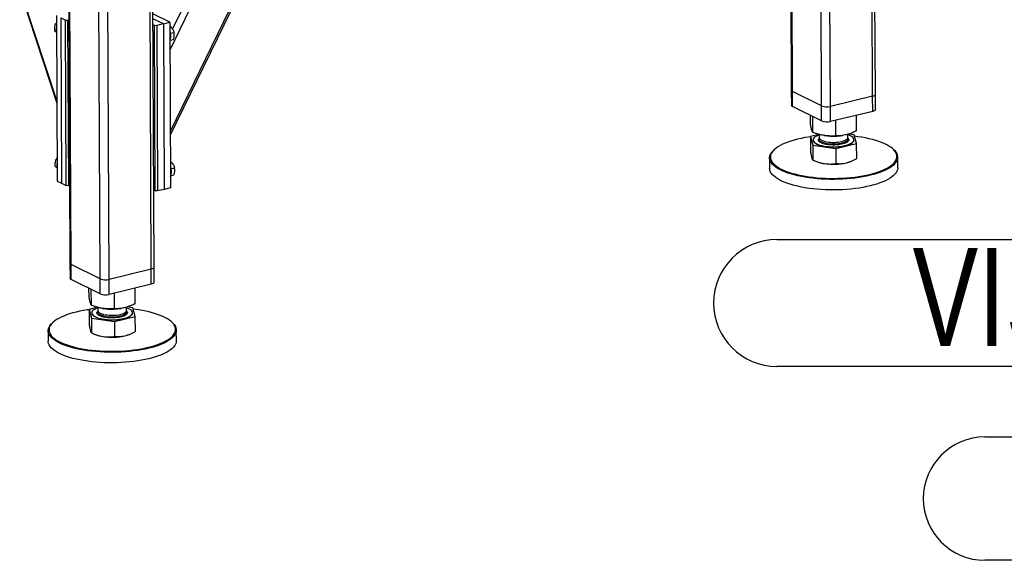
# Model space of a CAD drawing. Header units: millimetres. Extents: x 5 to 589, y 5 to 415.
# Tile 61 of 115: x 419 to 454, y 244 to 263. Entities that reach past the tile are written whole.
import ezdxf

# ---------------------------------------------------------------- set-up
doc = ezdxf.new("R2010")
doc.units = ezdxf.units.MM
doc.layers.add('NOTES', color=6, linetype='Continuous')
doc.layers.add('TRAIT-FORT', color=4, linetype='Continuous', lineweight=25)
doc.styles.add('SLDTEXTSTYLE0', font='TXT', dxfattribs={"width": 0.75})

# ---------------------------------------------------------------- blocks, each defined once
blk = doc.blocks.new('SW_NOTE_42')
at = {"layer": 'NOTES', "color": 0}
for p, q in [((-37.233, 0.046), (0, 0.046)), ((0, -4.482), (-37.233, -4.482))]:
    blk.add_line(p, q, dxfattribs=at)
blk.add_arc((-37.233, -2.218), 2.264, 90, 270, dxfattribs=at)
at = {"layer": 'NOTES', "color": 0, "insert": (-18.542, -0.248), "char_height": 3.5, "attachment_point": 2, "style": 'SLDTEXTSTYLE0'}
blk.add_mtext('VIS H M10x30-26', dxfattribs=at)
blk = doc.blocks.new('SW_NOTE_43')
at = {"layer": 'NOTES', "color": 0}
for p, q in [((-34.34, 0.046), (0, 0.046)), ((0, -4.356), (-34.34, -4.356))]:
    blk.add_line(p, q, dxfattribs=at)
blk.add_arc((-34.34, -2.155), 2.201, 90, 270, dxfattribs=at)
at = {"layer": 'NOTES', "color": 0, "insert": (-17.378, -0.211), "char_height": 3.5, "attachment_point": 2, "style": 'SLDTEXTSTYLE0'}
blk.add_mtext('RONDELLE M 10', dxfattribs=at)

msp = doc.modelspace()

# ---------------------------------------------------------------- linework, layer by layer
at = {"layer": 'TRAIT-FORT', "color": 4, "linetype": 'Continuous', "lineweight": 25}
for p, q in [((449.38697, 260.07463), (449.29223, 281.28303)), ((449.48568, 260.13938), (449.39113, 281.30674)), ((446.39271, 280.92731), (446.48491, 260.28647)), ((446.52538, 260.24239), (446.43307, 280.9075)), ((447.5642, 259.73253), (447.46988, 280.84616)), ((447.88215, 259.71388), (447.78741, 280.92228)), ((414.14127, 278.54915), (420.26727, 259.83376)), ((420.26688, 259.9212), (414.17491, 278.53265)), ((424.32458, 258.83615), (433.44648, 277.54369)), ((424.32521, 258.69384), (433.52578, 277.5627)), ((424.31162, 261.73715), (431.83003, 277.15618)), ((424.40062, 262.47007), (431.52613, 277.08333)), ((420.64391, 275.27166), (420.73842, 254.11437)), ((420.77889, 254.0703), (420.68427, 275.25185)), ((423.64048, 253.90254), (423.54574, 275.11094)), ((423.73919, 253.96729), (423.64464, 275.13465)), ((421.8177, 253.56043), (421.72309, 274.74199)), ((422.13566, 253.54179), (422.04092, 274.75019)), ((420.25332, 262.95599), (420.27971, 257.04832)), ((420.41563, 262.87632), (420.44202, 256.96865)), ((420.41563, 262.87632), (420.57795, 262.79666)), ((424.30723, 262.71832), (423.69877, 263.01697)), ((420.25448, 262.69568), (420.2233, 262.6651)), ((420.25469, 262.64969), (420.2233, 262.6651)), ((420.57795, 262.79666), (420.65744, 262.792)), ((420.60434, 256.88898), (420.57795, 262.79666)), ((420.65744, 262.792), (420.69961, 262.80211)), ((420.65744, 262.792), (420.68383, 256.88432)), ((424.07211, 262.66196), (423.69954, 262.84482)), ((423.70046, 262.63824), (423.75749, 262.61025)), ((423.78388, 256.70258), (423.75749, 262.61025)), ((423.75749, 262.61025), (423.83698, 262.60559)), ((424.07211, 262.66196), (423.83698, 262.60559)), ((423.83698, 262.60559), (423.86337, 256.69792)), ((424.07211, 262.66196), (424.30723, 262.71832)), ((424.07211, 262.66196), (424.0985, 256.75428)), ((424.30723, 262.71832), (424.33362, 256.81065)), ((424.30789, 262.57059), (424.32136, 262.57382)), ((424.32136, 262.57382), (424.30789, 262.57123)), ((420.2556, 262.36746), (420.19597, 262.39672)), ((424.32572, 262.3229), (424.44914, 262.35249)), ((424.32097, 262.07431), (424.43064, 262.1006)), ((446.48491, 260.28647), (446.48731, 259.7494)), ((447.5642, 259.73253), (446.52538, 260.24239)), ((446.52778, 259.70533), (446.52538, 260.24239)), ((449.38697, 260.07463), (447.88215, 259.71388)), ((449.38937, 259.53757), (449.38697, 260.07463)), ((449.48808, 259.60232), (449.48568, 260.13938)), ((447.56659, 259.19546), (446.52778, 259.70533)), ((447.56659, 259.19546), (447.5642, 259.73253)), ((447.88455, 259.17682), (447.88215, 259.71388)), ((447.16653, 259.09409), (447.1652, 259.39248)), ((447.25052, 258.78588), (447.24799, 259.35184)), ((449.38937, 259.53757), (447.88455, 259.17682)), ((448.81519, 258.84174), (448.8127, 259.39932)), ((448.07485, 258.65971), (448.07234, 259.22184)), ((447.47285, 258.71681), (447.16855, 258.64199)), ((447.4777, 258.71547), (447.4782, 258.60387)), ((447.64851, 258.6789), (447.67712, 258.67429)), ((448.30721, 258.6771), (448.34026, 258.68274)), ((448.50676, 258.60847), (448.50625, 258.7219)), ((448.73322, 258.69785), (448.53196, 258.72865)), ((448.81721, 258.38964), (448.73322, 258.69785)), ((447.16855, 258.64199), (447.25254, 258.33378)), ((447.16855, 258.64199), (447.17093, 258.10912)), ((447.25254, 258.33378), (448.07687, 258.2076)), ((447.25254, 258.33378), (447.25492, 257.80091)), ((447.26272, 258.51792), (447.26274, 258.51255)), ((448.07687, 258.2076), (448.81721, 258.38964)), ((448.72302, 258.51907), (448.72299, 258.52444)), ((448.81959, 257.85677), (448.81721, 258.38964)), ((445.89149, 258.18774), (445.86498, 258.16431)), ((448.07687, 258.2076), (448.07925, 257.67473)), ((450.12384, 258.18333), (450.09712, 258.20652)), ((420.27607, 257.86213), (420.2449, 257.83154)), ((420.27628, 257.81614), (420.2449, 257.83154)), ((424.34295, 257.74026), (424.32948, 257.73768)), ((424.32949, 257.73704), (424.34295, 257.74026)), ((445.70998, 257.87992), (445.71166, 257.50398)), ((447.31562, 257.77456), (447.38576, 257.74536)), ((448.60686, 257.75081), (448.63082, 257.76104)), ((450.28305, 257.5244), (450.28137, 257.90034)), ((420.27719, 257.5339), (420.21756, 257.56317)), ((424.34256, 257.24076), (424.45223, 257.26705)), ((424.34731, 257.48935), (424.47073, 257.51893)), ((420.27971, 257.04832), (420.44202, 256.96865)), ((420.44202, 256.96865), (420.60434, 256.88898)), ((420.726, 256.89443), (420.68383, 256.88432)), ((420.68383, 256.88432), (420.60434, 256.88898)), ((423.78388, 256.70258), (423.72685, 256.73057)), ((423.86337, 256.69792), (423.78388, 256.70258)), ((424.0985, 256.75428), (423.86337, 256.69792)), ((424.33362, 256.81065), (424.0985, 256.75428)), ((420.73842, 254.11437), (420.74082, 253.57731)), ((421.8177, 253.56043), (420.77889, 254.0703)), ((420.78129, 253.53324), (420.77889, 254.0703)), ((423.64048, 253.90254), (422.13566, 253.54179)), ((423.64288, 253.36548), (423.64048, 253.90254)), ((423.74159, 253.43023), (423.73919, 253.96729)), ((421.8201, 253.02337), (420.78129, 253.53324)), ((421.8201, 253.02337), (421.8177, 253.56043)), ((422.13806, 253.00473), (422.13566, 253.54179)), ((421.42004, 252.922), (421.41871, 253.22038)), ((421.50403, 252.61379), (421.5015, 253.17975)), ((423.64288, 253.36548), (422.13806, 253.00473)), ((422.32836, 252.48762), (422.32585, 253.04975)), ((423.0687, 252.66965), (423.06621, 253.22723)), ((421.72636, 252.54471), (421.42206, 252.46989)), ((421.42206, 252.46989), (421.50605, 252.16168)), ((421.42206, 252.46989), (421.42444, 251.93703)), ((421.51623, 252.34583), (421.51625, 252.34046)), ((421.73121, 252.54338), (421.7317, 252.43178)), ((421.90202, 252.50681), (421.93063, 252.50219)), ((422.56072, 252.50501), (422.59377, 252.51065)), ((422.76027, 252.43638), (422.75976, 252.54981)), ((422.98673, 252.52575), (422.78547, 252.55656)), ((422.97652, 252.34698), (422.9765, 252.35235)), ((423.07072, 252.21755), (422.98673, 252.52575)), ((420.145, 252.01564), (420.11848, 251.99222)), ((421.50605, 252.16168), (422.33038, 252.03551)), ((421.50605, 252.16168), (421.50843, 251.62882)), ((422.33038, 252.03551), (423.07072, 252.21755)), ((422.33038, 252.03551), (422.33276, 251.50264)), ((423.0731, 251.68468), (423.07072, 252.21755)), ((424.37735, 252.01124), (424.35063, 252.03443)), ((419.96349, 251.70783), (419.96517, 251.33189)), ((424.53655, 251.35231), (424.53487, 251.72825)), ((421.56913, 251.60247), (421.63927, 251.57326)), ((422.86037, 251.57872), (422.88433, 251.58895))]:
    msp.add_line(p, q, dxfattribs=at)
at = {"layer": 'TRAIT-FORT', "color": 4, "linetype": 'Continuous', "lineweight": 25, "flags": 128}
for points in [[(424.30874, 262.3819), (424.31123, 262.37453), (424.3263, 262.32033)], [(446.52538, 260.24239), (446.50366, 260.25569), (446.49001, 260.27022), (446.48494, 260.2854), (446.48491, 260.28647)], [(446.52538, 260.24239), (446.50366, 260.25569), (446.49001, 260.27022), (446.48494, 260.2854), (446.48491, 260.28647)], [(449.48568, 260.13938), (449.48194, 260.12518), (449.46959, 260.11042), (449.44907, 260.09674), (449.42117, 260.08465), (449.38697, 260.07463)], [(449.48568, 260.13938), (449.48194, 260.12518), (449.46959, 260.11042), (449.44907, 260.09674), (449.42117, 260.08465), (449.38697, 260.07463)], [(446.52778, 259.70533), (446.50606, 259.71863), (446.4924, 259.73315), (446.48734, 259.74834), (446.48731, 259.7494)], [(449.48808, 259.60232), (449.48434, 259.58812), (449.47199, 259.57336), (449.45147, 259.55967), (449.42357, 259.54759), (449.38937, 259.53757)], [(447.47778, 258.6959), (447.4333, 258.67917), (447.38176, 258.65524), (447.33879, 258.62943), (447.305, 258.6021), (447.28087, 258.57363), (447.26673, 258.54442), (447.26279, 258.51489), (447.26909, 258.48545), (447.28556, 258.45651), (447.31195, 258.42847), (447.3479, 258.40174), (447.39291, 258.37669), (447.44634, 258.35366), (447.50744, 258.33298), (447.57535, 258.31495), (447.64913, 258.29981), (447.72773, 258.28778), (447.81005, 258.27903), (447.89494, 258.27367), (447.9812, 258.27179), (448.06763, 258.27341), (448.153, 258.27851), (448.23613, 258.28701), (448.31585, 258.29881), (448.39103, 258.31372), (448.46062, 258.33155), (448.52364, 258.35204), (448.57921, 258.3749), (448.62655, 258.39981), (448.665, 258.42643), (448.69401, 258.45438), (448.71318, 258.48327), (448.72223, 258.51269), (448.72105, 258.54223), (448.70964, 258.57147), (448.68818, 258.60001), (448.65695, 258.62744), (448.6164, 258.65338), (448.5671, 258.67747), (448.50973, 258.69935), (448.50635, 258.70049)], [(447.1686, 258.63104), (447.10101, 258.62124), (446.96459, 258.59872), (446.83278, 258.57315), (446.70616, 258.54465), (446.5853, 258.51334), (446.47074, 258.47937), (446.36299, 258.44289), (446.26253, 258.40406), (446.16981, 258.36306), (446.08525, 258.32006), (446.00921, 258.27527), (445.94205, 258.22887), (445.88406, 258.18108), (445.8355, 258.13211), (445.79659, 258.08218), (445.7675, 258.03151), (445.74836, 257.98033), (445.73925, 257.92887), (445.74023, 257.87736), (445.75127, 257.82602), (445.77234, 257.77509)], [(445.77234, 257.77509), (445.80334, 257.72479), (445.84413, 257.67535), (445.89453, 257.62699), (445.95431, 257.57992), (446.02321, 257.53436), (446.10092, 257.49051), (446.18709, 257.44856), (446.28134, 257.40871), (446.38324, 257.37113), (446.49234, 257.33598), (446.60816, 257.30343), (446.73018, 257.27362), (446.85784, 257.24668), (446.99059, 257.22274), (447.12782, 257.20189), (447.26894, 257.18424), (447.41329, 257.16987), (447.56025, 257.15883), (447.70915, 257.15117), (447.85933, 257.14694), (448.01012, 257.14615), (448.16084, 257.14879), (448.31083, 257.15487), (448.4594, 257.16436), (448.60591, 257.1772), (448.74969, 257.19335), (448.8901, 257.21273), (449.02652, 257.23526), (449.15833, 257.26083), (449.28495, 257.28933), (449.40581, 257.32063), (449.52037, 257.3546), (449.62812, 257.39108), (449.72858, 257.42991), (449.8213, 257.47091), (449.90586, 257.51391), (449.9819, 257.55871), (450.04906, 257.6051), (450.10705, 257.65289), (450.15561, 257.70186), (450.19452, 257.75179), (450.22361, 257.80246), (450.24275, 257.85364), (450.25186, 257.9051), (450.25088, 257.95662), (450.23984, 258.00796), (450.21877, 258.05889), (450.18777, 258.10919), (450.14698, 258.15863), (450.09658, 258.20699), (450.0368, 258.25405), (449.9679, 258.29961), (449.89019, 258.34346), (449.80402, 258.38541), (449.70977, 258.42526), (449.60787, 258.46285), (449.49877, 258.49799), (449.38295, 258.53055), (449.26093, 258.56036), (449.13327, 258.58729), (449.00052, 258.61124), (448.86328, 258.63208), (448.74711, 258.64688)], [(447.26274, 258.51255), (447.26281, 258.50952), (447.26912, 258.48008), (447.28558, 258.45114), (447.31198, 258.4231), (447.34793, 258.39637), (447.39293, 258.37131), (447.44636, 258.34829), (447.50746, 258.32761), (447.57538, 258.30958), (447.64915, 258.29444), (447.72775, 258.28241), (447.81007, 258.27366), (447.89496, 258.2683), (447.98122, 258.26642), (448.06765, 258.26804), (448.15303, 258.27314), (448.23616, 258.28164), (448.31587, 258.29344), (448.39105, 258.30835), (448.46064, 258.32618), (448.52366, 258.34666), (448.57924, 258.36953), (448.62658, 258.39444), (448.66502, 258.42106), (448.69403, 258.44901), (448.7132, 258.4779), (448.72226, 258.50732), (448.72302, 258.51907)], [(447.4782, 258.60387), (447.4804, 258.58789), (447.49201, 258.56375), (447.51336, 258.54044), (447.54404, 258.51841), (447.58344, 258.49809), (447.63081, 258.47987), (447.68521, 258.4641), (447.7456, 258.45111), (447.81079, 258.44113), (447.87952, 258.43436), (447.95044, 258.43094), (448.02219, 258.43093), (448.09335, 258.43433), (448.16255, 258.44107), (448.22844, 258.45103), (448.28974, 258.46401), (448.34526, 258.47975), (448.3939, 258.49796), (448.43474, 258.51827), (448.46696, 258.54029), (448.48995, 258.5636), (448.50326, 258.58773), (448.50676, 258.60847)], [(447.48542, 258.57484), (447.48436, 258.57256), (447.47849, 258.54812), (447.48264, 258.52367), (447.49671, 258.49969), (447.52044, 258.47666), (447.55336, 258.45502), (447.59483, 258.43518), (447.64405, 258.41755), (447.70005, 258.40245), (447.76175, 258.39018), (447.82795, 258.38099), (447.89735, 258.37505), (447.96862, 258.37248), (448.04035, 258.37332), (448.11115, 258.37757), (448.17965, 258.38513), (448.24451, 258.39587), (448.30447, 258.40956), (448.35836, 258.42595), (448.40514, 258.44472), (448.44389, 258.46549), (448.47385, 258.48788), (448.49446, 258.51143), (448.5053, 258.5357), (448.50616, 258.56021), (448.4998, 258.57937)], [(445.74432, 257.74644), (445.72298, 257.79801), (445.7118, 257.85), (445.71081, 257.90217), (445.72003, 257.95428), (445.73941, 258.00611), (445.76887, 258.05742), (445.80828, 258.10798), (445.85745, 258.15757), (445.86498, 258.16431)], [(450.12384, 258.18333), (450.17433, 258.13483), (450.21564, 258.08477), (450.24703, 258.03383), (450.26837, 257.98225), (450.27955, 257.93027), (450.28054, 257.8781), (450.27132, 257.82599), (450.25194, 257.77416), (450.22248, 257.72285), (450.18307, 257.67229), (450.1339, 257.6227), (450.07517, 257.5743), (450.00716, 257.52732), (449.93016, 257.48196), (449.84453, 257.43841), (449.75064, 257.39689), (449.6489, 257.35757), (449.53979, 257.32063), (449.42378, 257.28623), (449.30139, 257.25453), (449.17317, 257.22567), (449.03969, 257.19977), (448.90154, 257.17696), (448.75936, 257.15734), (448.61376, 257.14098), (448.4654, 257.12798), (448.31494, 257.11837), (448.16305, 257.11222), (448.01042, 257.10953), (447.85773, 257.11034), (447.70564, 257.11463), (447.55486, 257.12238), (447.40604, 257.13356), (447.25986, 257.14812), (447.11696, 257.16599), (446.97799, 257.1871), (446.84356, 257.21134), (446.71428, 257.23862), (446.59072, 257.26881), (446.47344, 257.30177), (446.36295, 257.33736), (446.25976, 257.37542), (446.16432, 257.41578), (446.07706, 257.45826), (445.99836, 257.50267), (445.92859, 257.5488), (445.86805, 257.59646), (445.81702, 257.64544), (445.77571, 257.6955), (445.74432, 257.74644), (445.74432, 257.74644)], [(424.33033, 257.54835), (424.33282, 257.54098), (424.3479, 257.48678)], [(450.28305, 257.5244), (450.28222, 257.50216), (450.273, 257.45004), (450.25361, 257.39822), (450.22416, 257.34691), (450.18475, 257.29634), (450.13558, 257.24675), (450.07685, 257.19836), (450.00884, 257.15138), (449.93184, 257.10601), (449.84621, 257.06247), (449.75231, 257.02095), (449.65058, 256.98163), (449.54147, 256.94469), (449.42546, 256.91029), (449.30307, 256.87859), (449.17485, 256.84973), (449.04137, 256.82383), (448.90322, 256.80102), (448.76103, 256.78139), (448.61544, 256.76504), (448.46708, 256.75203), (448.31662, 256.74243), (448.16473, 256.73627), (448.0121, 256.73359), (447.8594, 256.7344), (447.70732, 256.73868), (447.55654, 256.74643), (447.40772, 256.75761), (447.26154, 256.77217), (447.11864, 256.79005), (446.97967, 256.81115), (446.84524, 256.8354), (446.71596, 256.86268), (446.5924, 256.89287), (446.47511, 256.92583), (446.36463, 256.96142), (446.26144, 256.99948), (446.166, 257.03984), (446.07874, 257.08232), (446.00004, 257.12672), (445.93027, 257.17286), (445.86973, 257.22052), (445.8187, 257.26949), (445.77739, 257.31956), (445.746, 257.37049), (445.72466, 257.42207), (445.71348, 257.47406), (445.71166, 257.50398)], [(420.77889, 254.0703), (420.75717, 254.0836), (420.74351, 254.09813), (420.73845, 254.11331), (420.73842, 254.11437)], [(420.77889, 254.0703), (420.75717, 254.0836), (420.74351, 254.09813), (420.73845, 254.11331), (420.73842, 254.11437)], [(423.73919, 253.96729), (423.73545, 253.95309), (423.7231, 253.93833), (423.70258, 253.92464), (423.67468, 253.91256), (423.64048, 253.90254)], [(423.73919, 253.96729), (423.73545, 253.95309), (423.7231, 253.93833), (423.70258, 253.92464), (423.67468, 253.91256), (423.64048, 253.90254)], [(420.78129, 253.53324), (420.75957, 253.54654), (420.74591, 253.56106), (420.74085, 253.57625), (420.74082, 253.57731)], [(423.74159, 253.43023), (423.73785, 253.41603), (423.7255, 253.40127), (423.70497, 253.38758), (423.67708, 253.3755), (423.64288, 253.36548)], [(421.42211, 252.45895), (421.35452, 252.44915), (421.2181, 252.42663), (421.08629, 252.40106), (420.95967, 252.37256), (420.83881, 252.34125), (420.72425, 252.30728), (420.6165, 252.2708), (420.51604, 252.23197), (420.42332, 252.19097), (420.33876, 252.14797), (420.26272, 252.10318), (420.19556, 252.05678), (420.13757, 252.00899), (420.08901, 251.96002), (420.0501, 251.91009), (420.02101, 251.85942), (420.00187, 251.80824), (419.99276, 251.75678), (419.99373, 251.70527), (420.00478, 251.65393), (420.02585, 251.603)], [(420.02585, 251.603), (420.05685, 251.5527), (420.09764, 251.50326), (420.14804, 251.4549), (420.20782, 251.40783), (420.27672, 251.36227), (420.35443, 251.31842), (420.4406, 251.27647), (420.53485, 251.23662), (420.63675, 251.19904), (420.74585, 251.16389), (420.86167, 251.13134), (420.98368, 251.10153), (421.11135, 251.07459), (421.2441, 251.05065), (421.38133, 251.0298), (421.52244, 251.01215), (421.6668, 250.99778), (421.81376, 250.98674), (421.96266, 250.97908), (422.11284, 250.97485), (422.26363, 250.97405), (422.41435, 250.9767), (422.56434, 250.98278), (422.71291, 250.99227), (422.85942, 251.00511), (423.0032, 251.02126), (423.14361, 251.04064), (423.28003, 251.06317), (423.41184, 251.08874), (423.53846, 251.11724), (423.65932, 251.14854), (423.77388, 251.18251), (423.88163, 251.21899), (423.98209, 251.25782), (424.07481, 251.29882), (424.15937, 251.34182), (424.23541, 251.38662), (424.30257, 251.43301), (424.36056, 251.4808), (424.40912, 251.52977), (424.44803, 251.5797), (424.47712, 251.63037), (424.49626, 251.68155), (424.50537, 251.73301), (424.50439, 251.78453), (424.49335, 251.83587), (424.47228, 251.8868), (424.44128, 251.9371), (424.40049, 251.98654), (424.35009, 252.0349), (424.29031, 252.08196), (424.22141, 252.12752), (424.1437, 252.17137), (424.05753, 252.21332), (423.96328, 252.25317), (423.86138, 252.29076), (423.75227, 252.3259), (423.63646, 252.35846), (423.51444, 252.38827), (423.38678, 252.4152), (423.25403, 252.43915), (423.11679, 252.45999), (423.00062, 252.47479)], [(421.51625, 252.34046), (421.51632, 252.33743), (421.52263, 252.30799), (421.53909, 252.27904), (421.56548, 252.25101), (421.60144, 252.22428), (421.64644, 252.19922), (421.69987, 252.1762), (421.76097, 252.15552), (421.82889, 252.13749), (421.90266, 252.12235), (421.98126, 252.11032), (422.06358, 252.10156), (422.14847, 252.09621), (422.23473, 252.09433), (422.32116, 252.09595), (422.40654, 252.10105), (422.48967, 252.10955), (422.56938, 252.12135), (422.64456, 252.13626), (422.71415, 252.15409), (422.77717, 252.17457), (422.83274, 252.19744), (422.88009, 252.22235), (422.91853, 252.24897), (422.94754, 252.27692), (422.96671, 252.30581), (422.97577, 252.33523), (422.97652, 252.34698)], [(421.73129, 252.52381), (421.68681, 252.50708), (421.63526, 252.48315), (421.5923, 252.45734), (421.55851, 252.43), (421.53438, 252.40154), (421.52024, 252.37233), (421.5163, 252.3428), (421.5226, 252.31336), (421.53907, 252.28442), (421.56546, 252.25638), (421.60141, 252.22965), (421.64642, 252.20459), (421.69985, 252.18157), (421.76095, 252.16089), (421.82886, 252.14286), (421.90264, 252.12772), (421.98124, 252.11569), (422.06356, 252.10694), (422.14845, 252.10158), (422.23471, 252.0997), (422.32114, 252.10132), (422.40651, 252.10642), (422.48964, 252.11492), (422.56936, 252.12672), (422.64453, 252.14163), (422.71412, 252.15946), (422.77715, 252.17994), (422.83272, 252.20281), (422.88006, 252.22772), (422.91851, 252.25434), (422.94752, 252.28229), (422.96669, 252.31118), (422.97574, 252.3406), (422.97456, 252.37014), (422.96315, 252.39938), (422.94169, 252.42792), (422.91046, 252.45535), (422.86991, 252.48129), (422.8206, 252.50537), (422.76324, 252.52726), (422.75985, 252.5284)], [(421.7317, 252.43178), (421.73391, 252.4158), (421.74552, 252.39166), (421.76687, 252.36835), (421.79755, 252.34632), (421.83695, 252.32599), (421.88432, 252.30777), (421.93872, 252.29201), (421.99911, 252.27902), (422.0643, 252.26904), (422.13303, 252.26227), (422.20395, 252.25885), (422.27569, 252.25884), (422.34686, 252.26224), (422.41606, 252.26898), (422.48195, 252.27894), (422.54325, 252.29192), (422.59877, 252.30766), (422.64741, 252.32587), (422.68824, 252.34618), (422.72047, 252.3682), (422.74346, 252.39151), (422.75677, 252.41564), (422.76027, 252.43638)], [(421.73877, 252.40242), (421.73786, 252.40047), (421.732, 252.37602), (421.73615, 252.35158), (421.75022, 252.3276), (421.77395, 252.30457), (421.80687, 252.28292), (421.84834, 252.26309), (421.89756, 252.24545), (421.95356, 252.23036), (422.01526, 252.21809), (422.08146, 252.2089), (422.15086, 252.20296), (422.22212, 252.20039), (422.29385, 252.20123), (422.36466, 252.20548), (422.43316, 252.21304), (422.49802, 252.22377), (422.55798, 252.23747), (422.61187, 252.25386), (422.65865, 252.27263), (422.6974, 252.2934), (422.72736, 252.31579), (422.74797, 252.33934), (422.75881, 252.36361), (422.75967, 252.38812), (422.75346, 252.40695)], [(419.99783, 251.57435), (419.97649, 251.62592), (419.96531, 251.67791), (419.96432, 251.73008), (419.97354, 251.78219), (419.99292, 251.83402), (420.02238, 251.88533), (420.06179, 251.93589), (420.11096, 251.98548), (420.11848, 251.99222)], [(424.37735, 252.01124), (424.42784, 251.96274), (424.46915, 251.91268), (424.50054, 251.86174), (424.52187, 251.81016), (424.53306, 251.75818), (424.53405, 251.70601), (424.52483, 251.65389), (424.50544, 251.60207), (424.47598, 251.55076), (424.43658, 251.5002), (424.38741, 251.45061), (424.32868, 251.40221), (424.26067, 251.35523), (424.18367, 251.30986), (424.09804, 251.26632), (424.00414, 251.2248), (423.90241, 251.18548), (423.7933, 251.14854), (423.67729, 251.11414), (423.5549, 251.08244), (423.42668, 251.05358), (423.2932, 251.02768), (423.15505, 251.00487), (423.01286, 250.98525), (422.86726, 250.96889), (422.7189, 250.95589), (422.56845, 250.94628), (422.41656, 250.94013), (422.26393, 250.93744), (422.11123, 250.93825), (421.95915, 250.94254), (421.80837, 250.95029), (421.65955, 250.96147), (421.51337, 250.97602), (421.37047, 250.9939), (421.2315, 251.015), (421.09707, 251.03925), (420.96779, 251.06653), (420.84423, 251.09672), (420.72694, 251.12968), (420.61646, 251.16527), (420.51327, 251.20333), (420.41783, 251.24369), (420.33057, 251.28617), (420.25187, 251.33057), (420.1821, 251.37671), (420.12156, 251.42437), (420.07053, 251.47335), (420.02922, 251.52341), (419.99783, 251.57435), (419.99783, 251.57435)], [(424.53655, 251.35231), (424.53573, 251.33007), (424.52651, 251.27795), (424.50712, 251.22612), (424.47766, 251.17482), (424.43826, 251.12425), (424.38908, 251.07466), (424.33036, 251.02627), (424.26235, 250.97929), (424.18535, 250.93392), (424.09972, 250.89038), (424.00582, 250.84886), (423.90409, 250.80954), (423.79498, 250.7726), (423.67897, 250.7382), (423.55658, 250.7065), (423.42836, 250.67763), (423.29488, 250.65174), (423.15673, 250.62893), (423.01454, 250.6093), (422.86894, 250.59295), (422.72058, 250.57994), (422.57013, 250.57034), (422.41824, 250.56418), (422.26561, 250.5615), (422.11291, 250.56231), (421.96083, 250.56659), (421.81005, 250.57434), (421.66123, 250.58552), (421.51505, 250.60008), (421.37215, 250.61795), (421.23318, 250.63906), (421.09875, 250.66331), (420.96947, 250.69059), (420.84591, 250.72078), (420.72862, 250.75374), (420.61814, 250.78933), (420.51495, 250.82739), (420.41951, 250.86775), (420.33224, 250.91023), (420.25355, 250.95463), (420.18378, 251.00077), (420.12324, 251.04843), (420.07221, 251.0974), (420.0309, 251.14747), (419.99951, 251.1984), (419.97817, 251.24998), (419.96699, 251.30197), (419.96517, 251.33189)]]:
    msp.add_lwpolyline(points, dxfattribs=at)
at = {"layer": 'TRAIT-FORT', "color": 4, "linetype": 'Continuous', "lineweight": 25}
for centre, radius, start, end in [((420.58599, 262.44404), 0.33915, 167.196219, 193.050971), ((423.92962, 262.20798), 0.41229, 337.390732, 15.81331), ((447.75352, 260.24085), 0.54244, 249.57226, 283.717287), ((447.75592, 259.70379), 0.54244, 249.57226, 283.717287), ((447.98118, 260.62745), 1.97669, 261.151513, 272.22454), ((447.9978, 260.51815), 1.86686, 271.844922, 279.53993), ((420.60758, 257.61049), 0.33915, 167.196219, 193.050971), ((447.835, 258.89054), 1.23015, 248.580607, 262.168414), ((447.98463, 259.75632), 2.10846, 261.346197, 282.743131), ((448.2202, 258.67432), 1.00119, 283.252458, 292.718176), ((423.95121, 257.37443), 0.41229, 337.390732, 15.81331), ((422.00703, 254.06876), 0.54244, 249.57226, 283.717287), ((422.00943, 253.5317), 0.54244, 249.57226, 283.717287), ((422.23469, 254.45536), 1.97669, 261.151513, 272.22454), ((422.25131, 254.34605), 1.86686, 271.844922, 279.53993), ((422.08851, 252.71845), 1.23015, 248.580607, 262.168414), ((422.23814, 253.58423), 2.10846, 261.346197, 282.743131), ((422.47371, 252.50223), 1.00119, 283.252458, 292.718176)]:
    msp.add_arc(centre, radius, start, end, dxfattribs=at)
for points, knots in [([(420.19597, 262.39672), (420.19452, 262.43329), (420.19212, 262.49376), (420.20122, 262.5753), (420.21249, 262.62762), (420.2209, 262.65677), (420.2233, 262.6651)], [0, 0, 0, 0, 0.38554949, 0.63764185, 0.89654625, 1, 1, 1, 1]), ([(424.32136, 262.57382), (424.3376, 262.55584), (424.37045, 262.5195), (424.40748, 262.46288), (424.43364, 262.40653), (424.44394, 262.37061), (424.44914, 262.35249)], [0, 0, 0, 0, 0.26460494, 0.53494775, 0.76534313, 1, 1, 1, 1]), ([(420.25599, 262.35799), (420.24716, 262.36355), (420.2246, 262.37777), (420.2068, 262.38955), (420.19597, 262.39672)], [0, 0, 0, 0, 0.39151103, 1, 1, 1, 1]), ([(424.43064, 262.1006), (424.44013, 262.13436), (424.45584, 262.19019), (424.46039, 262.26681), (424.45599, 262.31656), (424.45066, 262.34451), (424.44914, 262.35249)], [0, 0, 0, 0, 0.38554949, 0.63764185, 0.89654625, 1, 1, 1, 1]), ([(447.25052, 258.78588), (447.24496, 258.79594), (447.23443, 258.81498), (447.21889, 258.8575), (447.20504, 258.90613), (447.19215, 258.96101), (447.17962, 259.02167), (447.17104, 259.06917), (447.16653, 259.09409)], [0, 0, 0, 0, 0.20206835, 0.38269984, 0.55531458, 0.69299169, 0.83889419, 1, 1, 1, 1]), ([(448.07485, 258.65971), (448.01987, 258.65761), (447.91575, 258.65364), (447.76257, 258.66232), (447.62657, 258.68092), (447.5004, 258.70795), (447.378, 258.74158), (447.29439, 258.77064), (447.25052, 258.78588)], [0, 0, 0, 0, 0.20206835, 0.38269984, 0.55531458, 0.69299169, 0.83889419, 1, 1, 1, 1]), ([(448.81519, 258.84174), (448.76582, 258.81907), (448.67231, 258.77614), (448.53474, 258.72752), (448.4126, 258.69526), (448.29929, 258.67514), (448.18935, 258.66303), (448.11426, 258.66085), (448.07485, 258.65971)], [0, 0, 0, 0, 0.20206835, 0.38269984, 0.55531458, 0.69299169, 0.83889419, 1, 1, 1, 1]), ([(447.76612, 258.35182), (447.73677, 258.35698), (447.67632, 258.3676), (447.597, 258.39109), (447.52953, 258.42024), (447.48013, 258.45434), (447.45692, 258.48519), (447.44963, 258.5103), (447.45018, 258.53475), (447.45944, 258.55992), (447.4793, 258.57754), (447.4865, 258.58393)], [0, 0, 0, 0, 0.12215309, 0.25162311, 0.38647571, 0.52419007, 0.66190443, 0.72940804, 0.79693017, 0.92640018, 1, 1, 1, 1]), ([(448.50262, 258.58666), (448.51331, 258.57478), (448.52937, 258.55693), (448.53595, 258.53206), (448.53583, 258.50759), (448.52271, 258.47816), (448.48885, 258.44526), (448.43809, 258.41495), (448.3694, 258.38743), (448.28297, 258.36409), (448.18265, 258.34681), (448.09205, 258.33852), (448.01845, 258.33575), (447.94681, 258.3356), (447.8604, 258.33941), (447.79693, 258.34777), (447.76612, 258.35182)], [0, 0, 0, 0, 0.08562762, 0.12863441, 0.171653, 0.25413881, 0.33196298, 0.40978715, 0.49227296, 0.57818803, 0.66592634, 0.75366465, 0.79667143, 0.83969002, 0.92217583, 1, 1, 1, 1]), ([(447.17093, 258.10912), (447.17783, 258.06617), (447.18824, 258.00142), (447.20244, 257.93138), (447.20962, 257.9032), (447.21322, 257.88906)], [0, 0, 0, 0, 0.49525132, 0.7468182, 1, 1, 1, 1]), ([(420.21756, 257.56317), (420.21611, 257.59973), (420.21371, 257.66021), (420.22281, 257.74175), (420.23408, 257.79407), (420.24249, 257.82322), (420.2449, 257.83154)], [0, 0, 0, 0, 0.38554949, 0.63764185, 0.89654625, 1, 1, 1, 1]), ([(424.34295, 257.74026), (424.35919, 257.72229), (424.39204, 257.68595), (424.42907, 257.62933), (424.45524, 257.57298), (424.46554, 257.53706), (424.47073, 257.51893)], [0, 0, 0, 0, 0.26460494, 0.53494775, 0.76534313, 1, 1, 1, 1]), ([(447.21322, 257.88906), (447.22024, 257.86656), (447.23444, 257.82106), (447.24805, 257.80768), (447.25492, 257.80091)], [0, 0, 0, 0, 0.49451073, 1, 1, 1, 1]), ([(447.25492, 257.80091), (447.32193, 257.77275), (447.42298, 257.73028), (447.56168, 257.69085), (447.63207, 257.67821), (447.66738, 257.67187)], [0, 0, 0, 0, 0.49525132, 0.7468182, 1, 1, 1, 1]), ([(447.66738, 257.67187), (447.73643, 257.66462), (447.87606, 257.64996), (448.01103, 257.66642), (448.07925, 257.67473)], [0, 0, 0, 0, 0.49451073, 1, 1, 1, 1]), ([(448.07925, 257.67473), (448.13944, 257.6716), (448.23021, 257.66686), (448.35478, 257.67927), (448.418, 257.69294), (448.44971, 257.6998)], [0, 0, 0, 0, 0.49525132, 0.7468182, 1, 1, 1, 1]), ([(448.44971, 257.6998), (448.51172, 257.71837), (448.63712, 257.75593), (448.75832, 257.82291), (448.81959, 257.85677)], [0, 0, 0, 0, 0.49451073, 1, 1, 1, 1]), ([(420.27758, 257.52444), (420.26875, 257.53), (420.24619, 257.54422), (420.22839, 257.556), (420.21756, 257.56317)], [0, 0, 0, 0, 0.39151103, 1, 1, 1, 1]), ([(424.45223, 257.26705), (424.46172, 257.30081), (424.47743, 257.35664), (424.48198, 257.43325), (424.47758, 257.48301), (424.47225, 257.51096), (424.47073, 257.51893)], [0, 0, 0, 0, 0.38554949, 0.63764185, 0.89654625, 1, 1, 1, 1]), ([(421.50403, 252.61379), (421.49847, 252.62385), (421.48794, 252.64289), (421.47239, 252.68541), (421.45855, 252.73404), (421.44566, 252.78892), (421.43313, 252.84957), (421.42455, 252.89708), (421.42004, 252.922)], [0, 0, 0, 0, 0.20206835, 0.38269984, 0.55531458, 0.69299169, 0.83889419, 1, 1, 1, 1]), ([(422.32836, 252.48762), (422.27338, 252.48552), (422.16926, 252.48155), (422.01608, 252.49023), (421.88008, 252.50883), (421.75391, 252.53586), (421.63151, 252.56949), (421.5479, 252.59855), (421.50403, 252.61379)], [0, 0, 0, 0, 0.20206835, 0.38269984, 0.55531458, 0.69299169, 0.83889419, 1, 1, 1, 1]), ([(422.01963, 252.17973), (421.99028, 252.18489), (421.92983, 252.1955), (421.85051, 252.219), (421.78304, 252.24815), (421.73364, 252.28225), (421.71042, 252.31309), (421.70313, 252.33821), (421.70369, 252.36266), (421.71295, 252.38783), (421.73281, 252.40545), (421.74001, 252.41184)], [0, 0, 0, 0, 0.12215309, 0.25162311, 0.38647571, 0.52419007, 0.66190443, 0.72940804, 0.79693017, 0.92640018, 1, 1, 1, 1]), ([(422.75613, 252.41457), (422.76682, 252.40269), (422.78288, 252.38484), (422.78946, 252.35997), (422.78934, 252.3355), (422.77622, 252.30607), (422.74236, 252.27317), (422.6916, 252.24286), (422.62291, 252.21534), (422.53648, 252.192), (422.43616, 252.17472), (422.34556, 252.16643), (422.27196, 252.16366), (422.20032, 252.16351), (422.11391, 252.16732), (422.05044, 252.17568), (422.01963, 252.17973)], [0, 0, 0, 0, 0.08562762, 0.12863441, 0.171653, 0.25413881, 0.33196298, 0.40978715, 0.49227296, 0.57818803, 0.66592634, 0.75366465, 0.79667143, 0.83969002, 0.92217583, 1, 1, 1, 1]), ([(423.0687, 252.66965), (423.01933, 252.64698), (422.92582, 252.60405), (422.78825, 252.55543), (422.66611, 252.52317), (422.5528, 252.50304), (422.44286, 252.49094), (422.36777, 252.48876), (422.32836, 252.48762)], [0, 0, 0, 0, 0.20206835, 0.38269984, 0.55531458, 0.69299169, 0.83889419, 1, 1, 1, 1]), ([(421.42444, 251.93703), (421.43134, 251.89408), (421.44174, 251.82933), (421.45595, 251.75929), (421.46313, 251.73111), (421.46673, 251.71697)], [0, 0, 0, 0, 0.49525132, 0.7468182, 1, 1, 1, 1]), ([(421.46673, 251.71697), (421.47375, 251.69447), (421.48795, 251.64897), (421.50155, 251.63558), (421.50843, 251.62882)], [0, 0, 0, 0, 0.49451073, 1, 1, 1, 1]), ([(421.50843, 251.62882), (421.57544, 251.60065), (421.67649, 251.55818), (421.81519, 251.51876), (421.88558, 251.50612), (421.92089, 251.49977)], [0, 0, 0, 0, 0.49525132, 0.7468182, 1, 1, 1, 1]), ([(422.70322, 251.5277), (422.76523, 251.54628), (422.89063, 251.58384), (423.01183, 251.65082), (423.0731, 251.68468)], [0, 0, 0, 0, 0.49451073, 1, 1, 1, 1]), ([(421.92089, 251.49977), (421.98994, 251.49253), (422.12957, 251.47787), (422.26453, 251.49433), (422.33276, 251.50264)], [0, 0, 0, 0, 0.49451073, 1, 1, 1, 1]), ([(422.33276, 251.50264), (422.39295, 251.4995), (422.48371, 251.49477), (422.60829, 251.50718), (422.67151, 251.52085), (422.70322, 251.5277)], [0, 0, 0, 0, 0.49525132, 0.7468182, 1, 1, 1, 1])]:
    msp.add_open_spline(points, degree=3, knots=knots, dxfattribs=at)

# ---------------------------------------------------------------- block references
at = {"layer": 'NOTES', "color": 211}
for name, p in [('SW_NOTE_42', (483.20755, 254.91372)), ('SW_NOTE_43', (487.73585, 247.8697))]:
    msp.add_blockref(name, p, dxfattribs=at)

doc.saveas('drawing.dxf')
